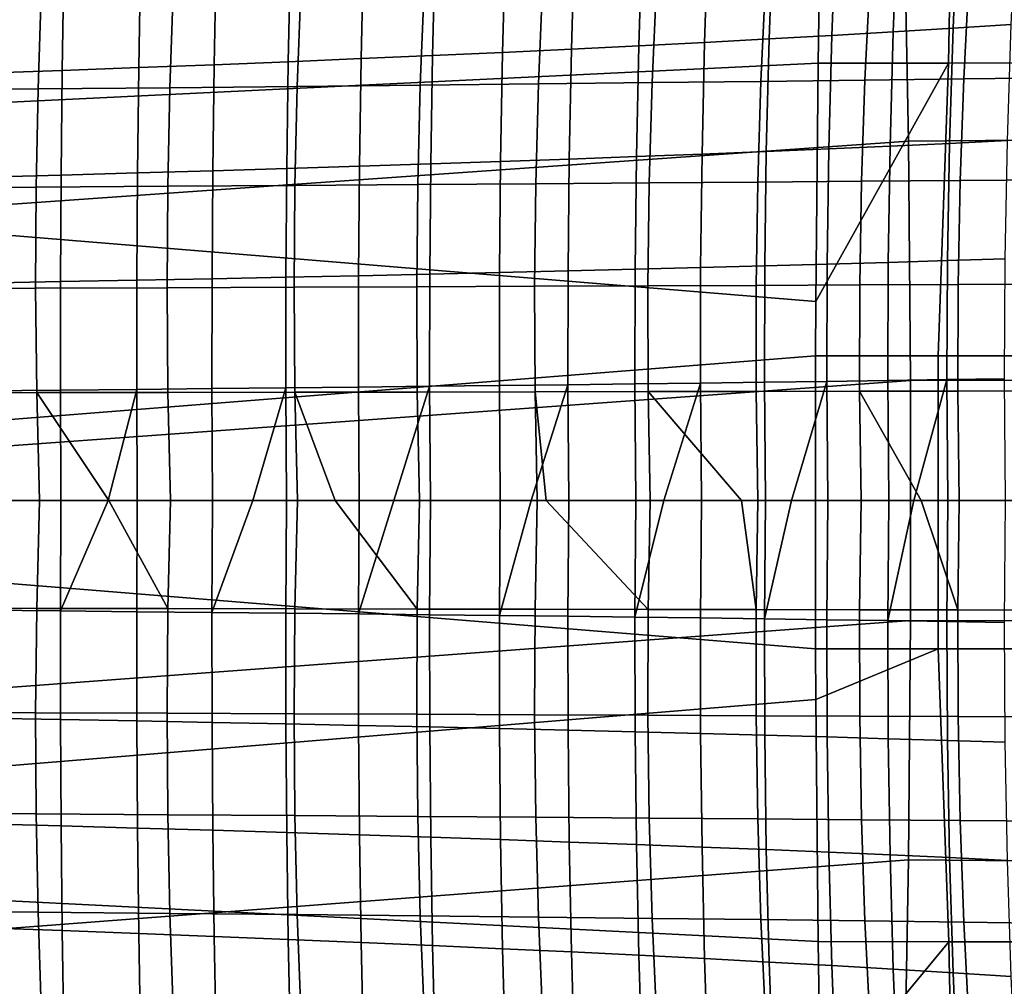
# Model space of a CAD drawing. Header units: metres. Extents: x -248 to 28, y -28 to 28.
# Tile 224 of 256: x -35.76 to -31.34, y -2.18 to 2.15. Entities that reach past the tile are written whole.
import ezdxf

# ---------------------------------------------------------------- set-up
doc = ezdxf.new("R2010")
doc.units = ezdxf.units.M
doc.layers.add('solid_10_061_053_XXX', color=7, linetype='CONTINUOUS')

msp = doc.modelspace()

# ---------------------------------------------------------------- linework, layer by layer
at = {"layer": 'solid_10_061_053_XXX'}
for points in [[(-31.593479, 1.959898, 159.222061), (-32.178505, 1.959455, 159.411606), (-32.167973, 2.674245, 159.4478), (-31.569359, 3.270196, 159.296906)], [(-31.021011, 1.960711, 158.99733), (-31.593479, 1.959898, 159.222061), (-31.569359, 3.270196, 159.296906), (-30.994272, 3.271418, 159.072662)], [(-40.379467, 1.563355, 161.781281), (-40.357227, 3.124776, 161.858139), (-32.167973, 2.674245, 159.4478), (-32.178505, 1.959455, 159.411606)], [(-24.377569, 2.78773, 165.337921), (-31.793613, 2.681425, 167.204163), (-31.773745, 1.610465, 167.283325), (-24.355747, 1.67449, 165.425003)], [(-31.793613, 2.681425, 167.204163), (-39.201374, 2.176223, 169.101974), (-39.18634, 1.089, 169.161758), (-31.773745, 1.610465, 167.283325)], [(-31.841156, 2.100072, 110.691917), (-31.820574, 2.603609, 110.648384), (-32.096889, 2.583461, 110.443924), (-32.116035, 2.084017, 110.486771)], [(-31.57338, 2.116444, 110.904984), (-31.551296, 2.624167, 110.860779), (-31.820574, 2.603609, 110.648384), (-31.841156, 2.100072, 110.691917)], [(-31.312864, 2.133137, 111.125763), (-31.289211, 2.645142, 111.080933), (-31.551296, 2.624167, 110.860779), (-31.57338, 2.116444, 110.904984)], [(-32.397869, 2.068274, 110.289764), (-32.380093, 2.563718, 110.247627), (-32.670021, 2.544373, 110.059685), (-32.686489, 2.052839, 110.101112)], [(-32.116035, 2.084017, 110.486771), (-32.096889, 2.583461, 110.443924), (-32.380093, 2.563718, 110.247627), (-32.397869, 2.068274, 110.289764)], [(-32.98175, 2.037706, 109.921013), (-32.96653, 2.52542, 109.880302), (-33.269459, 2.506854, 109.709694), (-33.283493, 2.022871, 109.749695)], [(-32.686489, 2.052839, 110.101112), (-32.670021, 2.544373, 110.059685), (-32.96653, 2.52542, 109.880302), (-32.98175, 2.037706, 109.921013)], [(-33.905804, 1.994075, 109.434242), (-33.893982, 2.470853, 109.395615), (-34.215286, 2.453407, 109.252586), (-34.226074, 1.980106, 109.290558)], [(-33.59156, 2.008329, 109.587364), (-33.578659, 2.488667, 109.548058), (-33.893982, 2.470853, 109.395615), (-33.905804, 1.994075, 109.434242)], [(-33.283493, 2.022871, 109.749695), (-33.269459, 2.506854, 109.709694), (-33.578659, 2.488667, 109.548058), (-33.59156, 2.008329, 109.587364)], [(-34.552227, 1.966415, 109.156555), (-34.542431, 2.436322, 109.119209), (-34.875278, 2.419592, 108.995712), (-34.884109, 1.952999, 109.032455)], [(-34.226074, 1.980106, 109.290558), (-34.215286, 2.453407, 109.252586), (-34.542431, 2.436322, 109.119209), (-34.552227, 1.966415, 109.156555)], [(-35.564487, 1.92697, 108.814919), (-35.557503, 2.387171, 108.779243), (-35.906593, 2.371468, 108.686737), (-35.912682, 1.914349, 108.721939)], [(-35.221581, 1.939852, 108.918503), (-35.21368, 2.40321, 108.882309), (-35.557503, 2.387171, 108.779243), (-35.564487, 1.92697, 108.814919)], [(-34.884109, 1.952999, 109.032455), (-34.875278, 2.419592, 108.995712), (-35.21368, 2.40321, 108.882309), (-35.221581, 1.939852, 108.918503)], [(-31.08028, 2.342049, 45.448689), (-31.104235, 1.894691, 45.361362), (-31.524796, 1.889195, 46.495296), (-31.502031, 2.334105, 46.583569)], [(-33.943825, 2.294625, 52.092754), (-33.961117, 1.861205, 52.001942), (-34.511909, 1.855538, 53.065731), (-34.495556, 2.28681, 53.15662)], [(-33.412594, 2.302473, 51.015297), (-33.430889, 1.866856, 50.924702), (-33.961117, 1.861205, 52.001942), (-33.943825, 2.294625, 52.092754)], [(-32.902332, 2.310351, 49.924946), (-32.921684, 1.872485, 49.834717), (-33.430889, 1.866856, 50.924702), (-33.412594, 2.302473, 51.015297)], [(-32.413506, 2.318252, 48.822411), (-32.43396, 1.878088, 48.732685), (-32.921684, 1.872485, 49.834717), (-32.902332, 2.310351, 49.924946)], [(-31.946583, 2.326172, 47.708382), (-31.968178, 1.88366, 47.619308), (-32.43396, 1.878088, 48.732685), (-32.413506, 2.318252, 48.822411)], [(-31.502031, 2.334105, 46.583569), (-31.524796, 1.889195, 46.495296), (-31.968178, 1.88366, 47.619308), (-31.946583, 2.326172, 47.708382)], [(-35.658451, 2.271319, 55.240967), (-35.673138, 1.844189, 55.150345), (-36.28236, 1.838534, 56.170033), (-36.268387, 2.263673, 56.260326)], [(-35.067299, 2.279037, 54.206219), (-35.082779, 1.849862, 54.115395), (-35.673138, 1.844189, 55.150345), (-35.658451, 2.271319, 55.240967)], [(-34.495556, 2.28681, 53.15662), (-34.511909, 1.855538, 53.065731), (-35.082779, 1.849862, 54.115395), (-35.067299, 2.279037, 54.206219)], [(-31.32996, 1.61261, 111.162544), (-31.312864, 2.133137, 111.125763), (-31.57338, 2.116444, 110.904984), (-31.589235, 1.600166, 110.94117)], [(-32.129612, 1.575969, 110.521698), (-32.116035, 2.084017, 110.486771), (-32.397869, 2.068274, 110.289764), (-32.4104, 1.56421, 110.324036)], [(-31.855839, 1.587953, 110.727486), (-31.841156, 2.100072, 110.691917), (-32.116035, 2.084017, 110.486771), (-32.129612, 1.575969, 110.521698)], [(-31.589235, 1.600166, 110.94117), (-31.57338, 2.116444, 110.904984), (-31.841156, 2.100072, 110.691917), (-31.855839, 1.587953, 110.727486)], [(-32.992382, 1.541354, 109.953941), (-32.98175, 2.037706, 109.921013), (-33.283493, 2.022871, 109.749695), (-33.293262, 1.53025, 109.78196)], [(-32.698044, 1.552673, 110.134705), (-32.686489, 2.052839, 110.101112), (-32.98175, 2.037706, 109.921013), (-32.992382, 1.541354, 109.953941)], [(-32.4104, 1.56421, 110.324036), (-32.397869, 2.068274, 110.289764), (-32.686489, 2.052839, 110.101112), (-32.698044, 1.552673, 110.134705)], [(-33.914005, 1.508674, 109.465218), (-33.905804, 1.994075, 109.434242), (-34.226074, 1.980106, 109.290558), (-34.233559, 1.498195, 109.32093)], [(-33.600521, 1.519358, 109.618973), (-33.59156, 2.008329, 109.587364), (-33.905804, 1.994075, 109.434242), (-33.914005, 1.508674, 109.465218)], [(-33.293262, 1.53025, 109.78196), (-33.283493, 2.022871, 109.749695), (-33.59156, 2.008329, 109.587364), (-33.600521, 1.519358, 109.618973)], [(-40.379467, 1.563355, 161.781281), (-32.178505, 1.959455, 159.411606), (-32.188175, 0.891898, 159.378387)], [(-34.89027, 1.477839, 109.061707), (-34.884109, 1.952999, 109.032455), (-35.221581, 1.939852, 108.918503), (-35.227116, 1.467955, 108.947243)], [(-34.559032, 1.487918, 109.186348), (-34.552227, 1.966415, 109.156555), (-34.884109, 1.952999, 109.032455), (-34.89027, 1.477839, 109.061707)], [(-34.233559, 1.498195, 109.32093), (-34.226074, 1.980106, 109.290558), (-34.552227, 1.966415, 109.156555), (-34.559032, 1.487918, 109.186348)], [(-31.640133, 0.647802, 159.197098), (-32.189369, 0.647664, 159.374283), (-32.188175, 0.891898, 159.378387), (-31.593479, 1.959898, 159.222061)], [(-32.188175, 0.891898, 159.378387), (-32.178505, 1.959455, 159.411606), (-31.593479, 1.959898, 159.222061)], [(-31.640133, 0.647802, 159.197098), (-31.593479, 1.959898, 159.222061), (-31.021011, 1.960711, 158.99733), (-31.102011, 0.648056, 158.988556)], [(-35.56942, 1.458263, 108.843185), (-35.564487, 1.92697, 108.814919), (-35.912682, 1.914349, 108.721939), (-35.917019, 1.448759, 108.749786)], [(-35.227116, 1.467955, 108.947243), (-35.221581, 1.939852, 108.918503), (-35.564487, 1.92697, 108.814919), (-35.56942, 1.458263, 108.843185)], [(-34.511909, 1.855538, 53.065731), (-34.52211, 1.412129, 52.987564), (-35.092175, 1.408308, 54.037273), (-35.082779, 1.849862, 54.115395)], [(-33.961117, 1.861205, 52.001942), (-33.972191, 1.41591, 51.923866), (-34.52211, 1.412129, 52.987564), (-34.511909, 1.855538, 53.065731)], [(-33.430889, 1.866856, 50.924702), (-33.442894, 1.419646, 50.846859), (-33.972191, 1.41591, 51.923866), (-33.961117, 1.861205, 52.001942)], [(-32.921684, 1.872485, 49.834717), (-32.934669, 1.423331, 49.757252), (-33.442894, 1.419646, 50.846859), (-33.430889, 1.866856, 50.924702)], [(-32.43396, 1.878088, 48.732685), (-32.447971, 1.426961, 48.655743), (-32.934669, 1.423331, 49.757252), (-32.921684, 1.872485, 49.834717)], [(-31.968178, 1.88366, 47.619308), (-31.983244, 1.430532, 47.543037), (-32.447971, 1.426961, 48.655743), (-32.43396, 1.878088, 48.732685)], [(-31.524796, 1.889195, 46.495296), (-31.540943, 1.434039, 46.419838), (-31.983244, 1.430532, 47.543037), (-31.968178, 1.88366, 47.619308)], [(-31.104235, 1.894691, 45.361362), (-31.121479, 1.437479, 45.286865), (-31.540943, 1.434039, 46.419838), (-31.524796, 1.889195, 46.495296)], [(-35.673138, 1.844189, 55.150345), (-35.681801, 1.404457, 55.072414), (-36.290371, 1.400588, 56.092426), (-36.28236, 1.838534, 56.170033)], [(-35.082779, 1.849862, 54.115395), (-35.092175, 1.408308, 54.037273), (-35.681801, 1.404457, 55.072414), (-35.673138, 1.844189, 55.150345)], [(-24.355747, 1.67449, 165.425003), (-31.773745, 1.610465, 167.283325), (-31.763758, 0.537145, 167.322922), (-24.344797, 0.55849, 165.468567)], [(-31.773745, 1.610465, 167.283325), (-39.18634, 1.089, 169.161758), (-39.181267, 0.000205, 169.181686), (-31.763758, 0.537145, 167.322922)], [(-31.598549, 1.075333, 110.969208), (-31.589235, 1.600166, 110.94117), (-31.855839, 1.587953, 110.727486), (-31.864319, 1.067242, 110.754944)], [(-31.340176, 1.083572, 111.191116), (-31.32996, 1.61261, 111.162544), (-31.589235, 1.600166, 110.94117), (-31.598549, 1.075333, 110.969208)], [(-40.386909, 0.000003, 161.755646), (-40.379467, 1.563355, 161.781281), (-32.188175, 0.891898, 159.378387), (-32.189369, 0.647664, 159.374283)], [(-32.704414, 1.043837, 110.160324), (-32.698044, 1.552673, 110.134705), (-32.992382, 1.541354, 109.953941), (-32.998169, 1.036318, 109.978935)], [(-32.417412, 1.051496, 110.350281), (-32.4104, 1.56421, 110.324036), (-32.698044, 1.552673, 110.134705), (-32.704414, 1.043837, 110.160324)], [(-32.137329, 1.059297, 110.548561), (-32.129612, 1.575969, 110.521698), (-32.4104, 1.56421, 110.324036), (-32.417412, 1.051496, 110.350281)], [(-31.864319, 1.067242, 110.754944), (-31.855839, 1.587953, 110.727486), (-32.129612, 1.575969, 110.521698), (-32.137329, 1.059297, 110.548561)], [(-33.918365, 1.014577, 109.488396), (-33.914005, 1.508674, 109.465218), (-34.233559, 1.498195, 109.32093), (-34.237537, 1.007595, 109.343544)], [(-33.605305, 1.02169, 109.642738), (-33.600521, 1.519358, 109.618973), (-33.914005, 1.508674, 109.465218), (-33.918365, 1.014577, 109.488396)], [(-33.298519, 1.028936, 109.806328), (-33.293262, 1.53025, 109.78196), (-33.600521, 1.519358, 109.618973), (-33.605305, 1.02169, 109.642738)], [(-32.998169, 1.036318, 109.978935), (-32.992382, 1.541354, 109.953941), (-33.293262, 1.53025, 109.78196), (-33.298519, 1.028936, 109.806328)], [(-35.57214, 0.980939, 108.863876), (-35.56942, 1.458263, 108.843185), (-35.917019, 1.448759, 108.749786), (-35.919456, 0.974583, 108.770103)], [(-35.230122, 0.987417, 108.968353), (-35.227116, 1.467955, 108.947243), (-35.56942, 1.458263, 108.843185), (-35.57214, 0.980939, 108.863876)], [(-34.893578, 0.994017, 109.083282), (-34.89027, 1.477839, 109.061707), (-35.227116, 1.467955, 108.947243), (-35.230122, 0.987417, 108.968353)], [(-34.56266, 1.000743, 109.208427), (-34.559032, 1.487918, 109.186348), (-34.89027, 1.477839, 109.061707), (-34.893578, 0.994017, 109.083282)], [(-34.237537, 1.007595, 109.343544), (-34.233559, 1.498195, 109.32093), (-34.559032, 1.487918, 109.186348), (-34.56266, 1.000743, 109.208427)], [(-34.52211, 1.412129, 52.987564), (-34.525738, 0.955675, 52.922874), (-35.095058, 0.953437, 53.972649), (-35.092175, 1.408308, 54.037273)], [(-33.972191, 1.41591, 51.923866), (-33.976631, 0.957863, 51.859261), (-34.525738, 0.955675, 52.922874), (-34.52211, 1.412129, 52.987564)], [(-33.442894, 1.419646, 50.846859), (-33.4482, 0.959998, 50.782478), (-33.976631, 0.957863, 51.859261), (-33.972191, 1.41591, 51.923866)], [(-32.934669, 1.423331, 49.757252), (-32.940895, 0.962075, 49.693237), (-33.4482, 0.959998, 50.782478), (-33.442894, 1.419646, 50.846859)], [(-32.447971, 1.426961, 48.655743), (-32.455147, 0.964091, 48.592243), (-32.940895, 0.962075, 49.693237), (-32.934669, 1.423331, 49.757252)], [(-31.983244, 1.430532, 47.543037), (-31.991405, 0.966043, 47.48019), (-32.455147, 0.964091, 48.592243), (-32.447971, 1.426961, 48.655743)], [(-31.540943, 1.434039, 46.419838), (-31.55011, 0.967927, 46.357792), (-31.991405, 0.966043, 47.48019), (-31.983244, 1.430532, 47.543037)], [(-31.121479, 1.437479, 45.286865), (-31.131666, 0.969741, 45.225761), (-31.55011, 0.967927, 46.357792), (-31.540943, 1.434039, 46.419838)], [(-35.681801, 1.404457, 55.072414), (-35.68401, 0.951157, 55.007988), (-36.291992, 0.948843, 56.028332), (-36.290371, 1.400588, 56.092426)], [(-35.092175, 1.408308, 54.037273), (-35.095058, 0.953437, 53.972649), (-35.68401, 0.951157, 55.007988), (-35.681801, 1.404457, 55.072414)], [(-32.138885, 0.533981, 110.567207), (-32.137329, 1.059297, 110.548561), (-32.417412, 1.051496, 110.350281), (-32.418617, 0.530103, 110.368347)], [(-31.866295, 0.537928, 110.774155), (-31.864319, 1.067242, 110.754944), (-32.137329, 1.059297, 110.548561), (-32.138885, 0.533981, 110.567207)], [(-31.601007, 0.541944, 110.988945), (-31.598549, 1.075333, 110.969208), (-31.864319, 1.067242, 110.754944), (-31.866295, 0.537928, 110.774155)], [(-31.343187, 0.546032, 111.211357), (-31.340176, 1.083572, 111.191116), (-31.598549, 1.075333, 110.969208), (-31.601007, 0.541944, 110.988945)], [(-33.605682, 0.515259, 109.658493), (-33.605305, 1.02169, 109.642738), (-33.918365, 1.014577, 109.488396), (-33.918663, 0.51171, 109.503609)], [(-33.299023, 0.518871, 109.822647), (-33.298519, 1.028936, 109.806328), (-33.605305, 1.02169, 109.642738), (-33.605682, 0.515259, 109.658493)], [(-32.998848, 0.522549, 109.995834), (-32.998169, 1.036318, 109.978935), (-33.298519, 1.028936, 109.806328), (-33.299023, 0.518871, 109.822647)], [(-32.705326, 0.526293, 110.177811), (-32.704414, 1.043837, 110.160324), (-32.998169, 1.036318, 109.978935), (-32.998848, 0.522549, 109.995834)], [(-32.418617, 0.530103, 110.368347), (-32.417412, 1.051496, 110.350281), (-32.704414, 1.043837, 110.160324), (-32.705326, 0.526293, 110.177811)], [(-35.572491, 0.494888, 108.876823), (-35.57214, 0.980939, 108.863876), (-35.919456, 0.974583, 108.770103), (-35.919857, 0.491702, 108.782715)], [(-35.230427, 0.498133, 108.981674), (-35.230122, 0.987417, 108.968353), (-35.57214, 0.980939, 108.863876), (-35.572491, 0.494888, 108.876823)], [(-34.893845, 0.501436, 109.097023), (-34.893578, 0.994017, 109.083282), (-35.230122, 0.987417, 108.968353), (-35.230427, 0.498133, 108.981674)], [(-34.562912, 0.504799, 109.222626), (-34.56266, 1.000743, 109.208427), (-34.893578, 0.994017, 109.083282), (-34.893845, 0.501436, 109.097023)], [(-34.237793, 0.508224, 109.358238), (-34.237537, 1.007595, 109.343544), (-34.56266, 1.000743, 109.208427), (-34.562912, 0.504799, 109.222626)], [(-33.918663, 0.51171, 109.503609), (-33.918365, 1.014577, 109.488396), (-34.237537, 1.007595, 109.343544), (-34.237793, 0.508224, 109.358238)], [(-35.68401, 0.951157, 55.007988), (-35.679344, 0.483326, 54.957878), (-36.286789, 0.482311, 55.978588), (-36.291992, 0.948843, 56.028332)], [(-35.095058, 0.953437, 53.972649), (-35.091011, 0.484313, 53.922306), (-35.679344, 0.483326, 54.957878), (-35.68401, 0.951157, 55.007988)], [(-34.525738, 0.955675, 52.922874), (-34.522381, 0.485267, 52.872437), (-35.091011, 0.484313, 53.922306), (-35.095058, 0.953437, 53.972649)], [(-33.976631, 0.957863, 51.859261), (-33.97403, 0.486185, 51.808865), (-34.522381, 0.485267, 52.872437), (-34.525738, 0.955675, 52.922874)], [(-33.4482, 0.959998, 50.782478), (-33.446411, 0.487064, 50.732273), (-33.97403, 0.486185, 51.808865), (-33.976631, 0.957863, 51.859261)], [(-32.940895, 0.962075, 49.693237), (-32.93996, 0.487902, 49.643364), (-33.446411, 0.487064, 50.732273), (-33.4482, 0.959998, 50.782478)], [(-32.455147, 0.964091, 48.592243), (-32.455109, 0.488697, 48.542835), (-32.93996, 0.487902, 49.643364), (-32.940895, 0.962075, 49.693237)], [(-31.991405, 0.966043, 47.48019), (-31.992287, 0.489447, 47.4314), (-32.455109, 0.488697, 48.542835), (-32.455147, 0.964091, 48.592243)], [(-31.55011, 0.967927, 46.357792), (-31.551933, 0.49015, 46.309753), (-31.992287, 0.489447, 47.4314), (-31.991405, 0.966043, 47.48019)], [(-31.131666, 0.969741, 45.225761), (-31.134439, 0.490805, 45.178616), (-31.551933, 0.49015, 46.309753), (-31.55011, 0.967927, 46.357792)], [(-40.386909, 0.000003, 161.755646), (-32.189369, 0.647664, 159.374283), (-32.189301, -0.664706, 159.374527)], [(-31.639824, -0.664847, 159.19725), (-32.189301, -0.664706, 159.374527), (-32.189369, 0.647664, 159.374283), (-31.640133, 0.647802, 159.197098)], [(-31.101475, -0.665108, 158.988617), (-31.639824, -0.664847, 159.19725), (-31.640133, 0.647802, 159.197098), (-31.102011, 0.648056, 158.988556)], [(-31.763758, 0.537145, 167.322922), (-39.181267, 0.000205, 169.181686), (-39.186161, -1.088591, 169.161728), (-31.763672, -0.536971, 167.322906)], [(-32.414036, 0, 110.377892), (-32.418617, 0.530103, 110.368347), (-32.705326, 0.526293, 110.177811), (-32.700924, 0, 110.186745)], [(-32.297104, 0, 110.459618), (-32.138885, 0.533981, 110.567207), (-32.418617, 0.530103, 110.368347), (-32.414036, 0, 110.377892)], [(-32.134319, 0, 110.577255), (-32.138885, 0.533981, 110.567207), (-32.297104, 0, 110.459618)], [(-31.861702, 0, 110.784775), (-31.866295, 0.537928, 110.774155), (-32.138885, 0.533981, 110.567207), (-32.134319, 0, 110.577255)], [(-31.749842, 0, 110.873917), (-31.601007, 0.541944, 110.988945), (-31.866295, 0.537928, 110.774155), (-31.861702, 0, 110.784775)], [(-24.34474, -0.55844, 165.468567), (-24.344797, 0.55849, 165.468567), (-31.763758, 0.537145, 167.322922), (-31.763672, -0.536971, 167.322906)], [(-31.596539, 0, 111.000053), (-31.601007, 0.541944, 110.988945), (-31.749842, 0, 110.873917)], [(-31.338863, 0, 111.222954), (-31.343187, 0.546032, 111.211357), (-31.601007, 0.541944, 110.988945), (-31.596539, 0, 111.000053)], [(-35.571079, 0, 108.88163), (-35.572491, 0.494888, 108.876823), (-35.919857, 0.491702, 108.782715), (-35.918541, 0, 108.787338)], [(-35.359028, 0, 108.94529), (-35.230427, 0.498133, 108.981674), (-35.572491, 0.494888, 108.876823), (-35.571079, 0, 108.88163)], [(-35.22839, 0, 108.986862), (-35.230427, 0.498133, 108.981674), (-35.359028, 0, 108.94529)], [(-34.891548, 0, 109.102524), (-34.893845, 0.501436, 109.097023), (-35.230427, 0.498133, 108.981674), (-35.22839, 0, 108.986862)], [(-34.711178, 0, 109.169586), (-34.562912, 0.504799, 109.222626), (-34.893845, 0.501436, 109.097023), (-34.891548, 0, 109.102524)], [(-34.560131, 0, 109.228561), (-34.562912, 0.504799, 109.222626), (-34.711178, 0, 109.169586)], [(-34.234676, 0, 109.364594), (-34.237793, 0.508224, 109.358238), (-34.562912, 0.504799, 109.222626), (-34.560131, 0, 109.228561)], [(-33.97403, 0.486185, 51.808865), (-33.963585, 0, 51.772652), (-34.342129, 0, 52.513489), (-34.522381, 0.485267, 52.872437)], [(-34.078682, 0, 109.43425), (-33.918663, 0.51171, 109.503609), (-34.237793, 0.508224, 109.358238), (-34.234676, 0, 109.364594)], [(-33.915188, 0, 109.510437), (-33.918663, 0.51171, 109.503609), (-34.078682, 0, 109.43425)], [(-33.446411, 0.487064, 50.732273), (-33.437057, 0, 50.696838), (-33.963585, 0, 51.772652), (-33.97403, 0.486185, 51.808865)], [(-33.601868, 0, 109.66584), (-33.605682, 0.515259, 109.658493), (-33.918663, 0.51171, 109.503609), (-33.915188, 0, 109.510437)], [(-33.463902, 0, 109.738304), (-33.299023, 0.518871, 109.822647), (-33.605682, 0.515259, 109.658493), (-33.601868, 0, 109.66584)], [(-33.294991, 0, 109.83049), (-33.299023, 0.518871, 109.822647), (-33.463902, 0, 109.738304)], [(-32.93996, 0.487902, 49.643364), (-32.931202, 0, 49.607716), (-33.397129, 0, 50.612934), (-33.446411, 0.487064, 50.732273)], [(-33.397129, 0, 50.612934), (-33.437057, 0, 50.696838), (-33.446411, 0.487064, 50.732273)], [(-32.994537, 0, 110.004257), (-32.998848, 0.522549, 109.995834), (-33.299023, 0.518871, 109.822647), (-33.294991, 0, 109.83049)], [(-32.869255, 0, 110.080551), (-32.705326, 0.526293, 110.177811), (-32.998848, 0.522549, 109.995834), (-32.994537, 0, 110.004257)], [(-32.455109, 0.488697, 48.542835), (-32.447395, 0, 48.50803), (-32.521286, 0, 48.679977), (-32.93996, 0.487902, 49.643364)], [(-32.521286, 0, 48.679977), (-32.931202, 0, 49.607716), (-32.93996, 0.487902, 49.643364)], [(-32.700924, 0, 110.186745), (-32.705326, 0.526293, 110.177811), (-32.869255, 0, 110.080551)], [(-31.992287, 0.489447, 47.4314), (-31.98538, 0, 47.396954), (-32.447395, 0, 48.50803), (-32.455109, 0.488697, 48.542835)], [(-31.551933, 0.49015, 46.309753), (-31.545982, 0, 46.276146), (-31.715694, 0, 46.717102), (-31.992287, 0.489447, 47.4314)], [(-31.715694, 0, 46.717102), (-31.98538, 0, 47.396954), (-31.992287, 0.489447, 47.4314)], [(-31.134439, 0.490805, 45.178616), (-31.129419, 0, 45.145908), (-31.545982, 0, 46.276146), (-31.551933, 0.49015, 46.309753)], [(-35.679344, 0.483326, 54.957878), (-35.666832, 0, 54.921967), (-36.273964, 0, 55.943424), (-36.286789, 0.482311, 55.978588)], [(-35.091011, 0.484313, 53.922306), (-35.079166, 0, 53.886238), (-35.355328, 0, 54.379032), (-35.679344, 0.483326, 54.957878)], [(-35.355328, 0, 54.379032), (-35.666832, 0, 54.921967), (-35.679344, 0.483326, 54.957878)], [(-34.522381, 0.485267, 52.872437), (-34.511345, 0, 52.836491), (-35.079166, 0, 53.886238), (-35.091011, 0.484313, 53.922306)], [(-34.342129, 0, 52.513489), (-34.511345, 0, 52.836491), (-34.522381, 0.485267, 52.872437)], [(-40.379467, -1.563349, 161.781281), (-40.386909, 0.000003, 161.755646), (-32.189301, -0.664706, 159.374527), (-32.188175, -0.891898, 159.378387)], [(-36.286789, -0.482311, 55.978588), (-36.273964, 0, 55.943424), (-35.666832, 0, 54.921967), (-35.679344, -0.483326, 54.957878)], [(-35.572491, -0.494889, 108.876823), (-35.571079, 0, 108.88163), (-35.918541, 0, 108.787338), (-35.919857, -0.491702, 108.782715)], [(-35.679344, -0.483326, 54.957878), (-35.666832, 0, 54.921967), (-35.355328, 0, 54.379032), (-35.091011, -0.484313, 53.922306)], [(-35.572491, -0.494889, 108.876823), (-35.359028, 0, 108.94529), (-35.571079, 0, 108.88163)], [(-35.230427, -0.498133, 108.981674), (-35.22839, 0, 108.986862), (-35.359028, 0, 108.94529), (-35.572491, -0.494889, 108.876823)], [(-35.091011, -0.484313, 53.922306), (-35.355328, 0, 54.379032), (-35.079166, 0, 53.886238)], [(-34.893845, -0.501436, 109.097023), (-34.891548, 0, 109.102524), (-35.22839, 0, 108.986862), (-35.230427, -0.498133, 108.981674)], [(-35.091011, -0.484313, 53.922306), (-35.079166, 0, 53.886238), (-34.511345, 0, 52.836491), (-34.522381, -0.485268, 52.872437)], [(-34.893845, -0.501436, 109.097023), (-34.711178, 0, 109.169586), (-34.891548, 0, 109.102524)], [(-34.562912, -0.504799, 109.222626), (-34.560131, 0, 109.228561), (-34.711178, 0, 109.169586), (-34.893845, -0.501436, 109.097023)], [(-34.237793, -0.508224, 109.358238), (-34.234676, 0, 109.364594), (-34.560131, 0, 109.228561), (-34.562912, -0.504799, 109.222626)], [(-34.522381, -0.485268, 52.872437), (-34.511345, 0, 52.836491), (-34.342129, 0, 52.513489), (-33.97403, -0.486186, 51.808865)], [(-33.97403, -0.486186, 51.808865), (-34.342129, 0, 52.513489), (-33.963585, 0, 51.772652)], [(-34.237793, -0.508224, 109.358238), (-34.078682, 0, 109.43425), (-34.234676, 0, 109.364594)], [(-33.918663, -0.51171, 109.503609), (-33.915188, 0, 109.510437), (-34.078682, 0, 109.43425), (-34.237793, -0.508224, 109.358238)], [(-33.97403, -0.486186, 51.808865), (-33.963585, 0, 51.772652), (-33.437057, 0, 50.696838), (-33.446411, -0.487065, 50.732273)], [(-33.605682, -0.515259, 109.658493), (-33.601868, 0, 109.66584), (-33.915188, 0, 109.510437), (-33.918663, -0.51171, 109.503609)], [(-33.605682, -0.515259, 109.658493), (-33.463902, 0, 109.738304), (-33.601868, 0, 109.66584)], [(-33.299023, -0.518871, 109.822647), (-33.294991, 0, 109.83049), (-33.463902, 0, 109.738304), (-33.605682, -0.515259, 109.658493)], [(-33.446411, -0.487065, 50.732273), (-33.437057, 0, 50.696838), (-33.397129, 0, 50.612934), (-32.93996, -0.487903, 49.643364)], [(-32.93996, -0.487903, 49.643364), (-33.397129, 0, 50.612934), (-32.931202, 0, 49.607716)], [(-32.998848, -0.522549, 109.995834), (-32.994537, 0, 110.004257), (-33.294991, 0, 109.83049), (-33.299023, -0.518871, 109.822647)], [(-32.998848, -0.522549, 109.995834), (-32.869255, 0, 110.080551), (-32.994537, 0, 110.004257)], [(-32.705326, -0.526293, 110.177811), (-32.700924, 0, 110.186745), (-32.869255, 0, 110.080551), (-32.998848, -0.522549, 109.995834)], [(-32.93996, -0.487903, 49.643364), (-32.931202, 0, 49.607716), (-32.521286, 0, 48.679977), (-32.455109, -0.488698, 48.542835)], [(-32.418617, -0.530103, 110.368347), (-32.414036, 0, 110.377892), (-32.700924, 0, 110.186745), (-32.705326, -0.526293, 110.177811)], [(-32.455109, -0.488698, 48.542835), (-32.521286, 0, 48.679977), (-32.447395, 0, 48.50803)], [(-32.455109, -0.488698, 48.542835), (-32.447395, 0, 48.50803), (-31.98538, 0, 47.396954), (-31.992287, -0.489448, 47.4314)], [(-32.418617, -0.530103, 110.368347), (-32.297104, 0, 110.459618), (-32.414036, 0, 110.377892)], [(-32.138885, -0.533981, 110.567207), (-32.134319, 0, 110.577255), (-32.297104, 0, 110.459618), (-32.418617, -0.530103, 110.368347)], [(-31.866295, -0.537928, 110.774155), (-31.861702, 0, 110.784775), (-32.134319, 0, 110.577255), (-32.138885, -0.533981, 110.567207)], [(-31.992287, -0.489448, 47.4314), (-31.98538, 0, 47.396954), (-31.715694, 0, 46.717102), (-31.551933, -0.490151, 46.309753)], [(-31.866295, -0.537928, 110.774155), (-31.749842, 0, 110.873917), (-31.861702, 0, 110.784775)], [(-31.601007, -0.541945, 110.988945), (-31.596539, 0, 111.000053), (-31.749842, 0, 110.873917), (-31.866295, -0.537928, 110.774155)], [(-31.551933, -0.490151, 46.309753), (-31.715694, 0, 46.717102), (-31.545982, 0, 46.276146)], [(-31.343187, -0.546032, 111.211357), (-31.338863, 0, 111.222954), (-31.596539, 0, 111.000053), (-31.601007, -0.541945, 110.988945)], [(-31.551933, -0.490151, 46.309753), (-31.545982, 0, 46.276146), (-31.129419, 0, 45.145908), (-31.134439, -0.490805, 45.178616)], [(-35.679344, -0.483326, 54.957878), (-35.68401, -0.951157, 55.007988), (-36.291992, -0.948843, 56.028332), (-36.286789, -0.482311, 55.978588)], [(-35.091011, -0.484313, 53.922306), (-35.095058, -0.953437, 53.972649), (-35.68401, -0.951157, 55.007988), (-35.679344, -0.483326, 54.957878)], [(-34.522381, -0.485268, 52.872437), (-34.525738, -0.955675, 52.922874), (-35.095058, -0.953437, 53.972649), (-35.091011, -0.484313, 53.922306)], [(-33.97403, -0.486186, 51.808865), (-33.976631, -0.957863, 51.859261), (-34.525738, -0.955675, 52.922874), (-34.522381, -0.485268, 52.872437)], [(-35.57214, -0.98094, 108.863876), (-35.572491, -0.494889, 108.876823), (-35.919857, -0.491702, 108.782715), (-35.919456, -0.974583, 108.770103)], [(-35.230122, -0.987417, 108.968353), (-35.230427, -0.498133, 108.981674), (-35.572491, -0.494889, 108.876823), (-35.57214, -0.98094, 108.863876)], [(-34.893578, -0.994017, 109.083282), (-34.893845, -0.501436, 109.097023), (-35.230427, -0.498133, 108.981674), (-35.230122, -0.987417, 108.968353)], [(-34.56266, -1.000743, 109.208427), (-34.562912, -0.504799, 109.222626), (-34.893845, -0.501436, 109.097023), (-34.893578, -0.994017, 109.083282)], [(-34.237537, -1.007595, 109.343544), (-34.237793, -0.508224, 109.358238), (-34.562912, -0.504799, 109.222626), (-34.56266, -1.000743, 109.208427)], [(-33.918365, -1.014577, 109.488396), (-33.918663, -0.51171, 109.503609), (-34.237793, -0.508224, 109.358238), (-34.237537, -1.007595, 109.343544)], [(-33.446411, -0.487065, 50.732273), (-33.4482, -0.959998, 50.782478), (-33.976631, -0.957863, 51.859261), (-33.97403, -0.486186, 51.808865)], [(-33.605305, -1.02169, 109.642738), (-33.605682, -0.515259, 109.658493), (-33.918663, -0.51171, 109.503609), (-33.918365, -1.014577, 109.488396)], [(-33.298519, -1.028936, 109.806328), (-33.299023, -0.518871, 109.822647), (-33.605682, -0.515259, 109.658493), (-33.605305, -1.02169, 109.642738)], [(-32.93996, -0.487903, 49.643364), (-32.940895, -0.962075, 49.693237), (-33.4482, -0.959998, 50.782478), (-33.446411, -0.487065, 50.732273)], [(-32.998169, -1.036318, 109.978935), (-32.998848, -0.522549, 109.995834), (-33.299023, -0.518871, 109.822647), (-33.298519, -1.028936, 109.806328)], [(-32.704414, -1.043837, 110.160324), (-32.705326, -0.526293, 110.177811), (-32.998848, -0.522549, 109.995834), (-32.998169, -1.036318, 109.978935)], [(-32.455109, -0.488698, 48.542835), (-32.455147, -0.964091, 48.592243), (-32.940895, -0.962075, 49.693237), (-32.93996, -0.487903, 49.643364)], [(-32.417412, -1.051497, 110.350281), (-32.418617, -0.530103, 110.368347), (-32.705326, -0.526293, 110.177811), (-32.704414, -1.043837, 110.160324)], [(-31.992287, -0.489448, 47.4314), (-31.991405, -0.966043, 47.48019), (-32.455147, -0.964091, 48.592243), (-32.455109, -0.488698, 48.542835)], [(-31.551933, -0.490151, 46.309753), (-31.55011, -0.967927, 46.357792), (-31.991405, -0.966043, 47.48019), (-31.992287, -0.489448, 47.4314)], [(-31.134439, -0.490805, 45.178616), (-31.131666, -0.969741, 45.225761), (-31.55011, -0.967927, 46.357792), (-31.551933, -0.490151, 46.309753)], [(-31.763672, -0.536971, 167.322906), (-39.186161, -1.088591, 169.161728), (-39.201012, -2.175815, 169.101913), (-31.773489, -1.610292, 167.283264)], [(-32.137329, -1.059297, 110.548561), (-32.138885, -0.533981, 110.567207), (-32.418617, -0.530103, 110.368347), (-32.417412, -1.051497, 110.350281)], [(-31.864319, -1.067242, 110.754944), (-31.866295, -0.537928, 110.774155), (-32.138885, -0.533981, 110.567207), (-32.137329, -1.059297, 110.548561)], [(-31.598549, -1.075333, 110.969208), (-31.601007, -0.541945, 110.988945), (-31.866295, -0.537928, 110.774155), (-31.864319, -1.067242, 110.754944)], [(-24.355576, -1.67444, 165.424957), (-24.34474, -0.55844, 165.468567), (-31.763672, -0.536971, 167.322906), (-31.773489, -1.610292, 167.283264)], [(-31.340176, -1.083572, 111.191116), (-31.343187, -0.546032, 111.211357), (-31.601007, -0.541945, 110.988945), (-31.598549, -1.075333, 110.969208)], [(-32.188175, -0.891898, 159.378387), (-32.189301, -0.664706, 159.374527), (-31.639824, -0.664847, 159.19725)], [(-31.59248, -1.976929, 159.222519), (-32.178291, -1.976482, 159.412338), (-32.188175, -0.891898, 159.378387), (-31.639824, -0.664847, 159.19725)], [(-31.019258, -1.97775, 158.997437), (-31.59248, -1.976929, 159.222519), (-31.639824, -0.664847, 159.19725), (-31.101475, -0.665108, 158.988617)], [(-40.379467, -1.563349, 161.781281), (-32.188175, -0.891898, 159.378387), (-32.178291, -1.976482, 159.412338)], [(-35.68401, -0.951157, 55.007988), (-35.681801, -1.404457, 55.072414), (-36.290371, -1.400588, 56.092426), (-36.291992, -0.948843, 56.028332)], [(-35.095058, -0.953437, 53.972649), (-35.092175, -1.408308, 54.037273), (-35.681801, -1.404457, 55.072414), (-35.68401, -0.951157, 55.007988)], [(-34.525738, -0.955675, 52.922874), (-34.52211, -1.412129, 52.987564), (-35.092175, -1.408308, 54.037273), (-35.095058, -0.953437, 53.972649)], [(-33.976631, -0.957863, 51.859261), (-33.972191, -1.415911, 51.923866), (-34.52211, -1.412129, 52.987564), (-34.525738, -0.955675, 52.922874)], [(-33.4482, -0.959998, 50.782478), (-33.442894, -1.419646, 50.846859), (-33.972191, -1.415911, 51.923866), (-33.976631, -0.957863, 51.859261)], [(-32.940895, -0.962075, 49.693237), (-32.934669, -1.423331, 49.757252), (-33.442894, -1.419646, 50.846859), (-33.4482, -0.959998, 50.782478)], [(-32.455147, -0.964091, 48.592243), (-32.447971, -1.426962, 48.655743), (-32.934669, -1.423331, 49.757252), (-32.940895, -0.962075, 49.693237)], [(-31.991405, -0.966043, 47.48019), (-31.983244, -1.430532, 47.543037), (-32.447971, -1.426962, 48.655743), (-32.455147, -0.964091, 48.592243)], [(-31.55011, -0.967927, 46.357792), (-31.540943, -1.434039, 46.419838), (-31.983244, -1.430532, 47.543037), (-31.991405, -0.966043, 47.48019)], [(-31.131666, -0.969741, 45.225761), (-31.121479, -1.437479, 45.286865), (-31.540943, -1.434039, 46.419838), (-31.55011, -0.967927, 46.357792)], [(-35.56942, -1.458263, 108.843185), (-35.57214, -0.98094, 108.863876), (-35.919456, -0.974583, 108.770103), (-35.917019, -1.44876, 108.749786)], [(-35.227116, -1.467956, 108.947243), (-35.230122, -0.987417, 108.968353), (-35.57214, -0.98094, 108.863876), (-35.56942, -1.458263, 108.843185)], [(-34.89027, -1.477839, 109.061707), (-34.893578, -0.994017, 109.083282), (-35.230122, -0.987417, 108.968353), (-35.227116, -1.467956, 108.947243)], [(-34.559032, -1.487918, 109.186348), (-34.56266, -1.000743, 109.208427), (-34.893578, -0.994017, 109.083282), (-34.89027, -1.477839, 109.061707)], [(-34.233559, -1.498196, 109.32093), (-34.237537, -1.007595, 109.343544), (-34.56266, -1.000743, 109.208427), (-34.559032, -1.487918, 109.186348)], [(-33.914005, -1.508674, 109.465218), (-33.918365, -1.014577, 109.488396), (-34.237537, -1.007595, 109.343544), (-34.233559, -1.498196, 109.32093)], [(-33.600521, -1.519358, 109.618973), (-33.605305, -1.02169, 109.642738), (-33.918365, -1.014577, 109.488396), (-33.914005, -1.508674, 109.465218)], [(-33.293262, -1.53025, 109.78196), (-33.298519, -1.028936, 109.806328), (-33.605305, -1.02169, 109.642738), (-33.600521, -1.519358, 109.618973)], [(-32.992382, -1.541354, 109.953941), (-32.998169, -1.036318, 109.978935), (-33.298519, -1.028936, 109.806328), (-33.293262, -1.53025, 109.78196)], [(-32.698044, -1.552673, 110.134705), (-32.704414, -1.043837, 110.160324), (-32.998169, -1.036318, 109.978935), (-32.992382, -1.541354, 109.953941)], [(-32.4104, -1.56421, 110.324036), (-32.417412, -1.051497, 110.350281), (-32.704414, -1.043837, 110.160324), (-32.698044, -1.552673, 110.134705)], [(-32.129612, -1.575969, 110.521698), (-32.137329, -1.059297, 110.548561), (-32.417412, -1.051497, 110.350281), (-32.4104, -1.56421, 110.324036)], [(-31.855839, -1.587953, 110.727486), (-31.864319, -1.067242, 110.754944), (-32.137329, -1.059297, 110.548561), (-32.129612, -1.575969, 110.521698)], [(-31.589235, -1.600166, 110.94117), (-31.598549, -1.075333, 110.969208), (-31.864319, -1.067242, 110.754944), (-31.855839, -1.587953, 110.727486)], [(-31.32996, -1.61261, 111.162544), (-31.340176, -1.083572, 111.191116), (-31.598549, -1.075333, 110.969208), (-31.589235, -1.600166, 110.94117)], [(-35.681801, -1.404457, 55.072414), (-35.673138, -1.84419, 55.150345), (-36.28236, -1.838535, 56.170033), (-36.290371, -1.400588, 56.092426)], [(-35.092175, -1.408308, 54.037273), (-35.082779, -1.849862, 54.115395), (-35.673138, -1.84419, 55.150345), (-35.681801, -1.404457, 55.072414)], [(-34.52211, -1.412129, 52.987564), (-34.511909, -1.855539, 53.065731), (-35.082779, -1.849862, 54.115395), (-35.092175, -1.408308, 54.037273)], [(-35.564487, -1.92697, 108.814919), (-35.56942, -1.458263, 108.843185), (-35.917019, -1.44876, 108.749786), (-35.912682, -1.914349, 108.721939)], [(-33.972191, -1.415911, 51.923866), (-33.961117, -1.861205, 52.001942), (-34.511909, -1.855539, 53.065731), (-34.52211, -1.412129, 52.987564)], [(-33.442894, -1.419646, 50.846859), (-33.430889, -1.866856, 50.924702), (-33.961117, -1.861205, 52.001942), (-33.972191, -1.415911, 51.923866)], [(-32.934669, -1.423331, 49.757252), (-32.921684, -1.872485, 49.834717), (-33.430889, -1.866856, 50.924702), (-33.442894, -1.419646, 50.846859)], [(-32.447971, -1.426962, 48.655743), (-32.43396, -1.878088, 48.732685), (-32.921684, -1.872485, 49.834717), (-32.934669, -1.423331, 49.757252)], [(-31.983244, -1.430532, 47.543037), (-31.968178, -1.88366, 47.619308), (-32.43396, -1.878088, 48.732685), (-32.447971, -1.426962, 48.655743)], [(-31.540943, -1.434039, 46.419838), (-31.524796, -1.889195, 46.495296), (-31.968178, -1.88366, 47.619308), (-31.983244, -1.430532, 47.543037)], [(-31.121479, -1.437479, 45.286865), (-31.104235, -1.894691, 45.361362), (-31.524796, -1.889195, 46.495296), (-31.540943, -1.434039, 46.419838)], [(-35.221581, -1.939852, 108.918503), (-35.227116, -1.467956, 108.947243), (-35.56942, -1.458263, 108.843185), (-35.564487, -1.92697, 108.814919)], [(-34.884109, -1.952999, 109.032455), (-34.89027, -1.477839, 109.061707), (-35.227116, -1.467956, 108.947243), (-35.221581, -1.939852, 108.918503)], [(-34.552227, -1.966415, 109.156555), (-34.559032, -1.487918, 109.186348), (-34.89027, -1.477839, 109.061707), (-34.884109, -1.952999, 109.032455)], [(-34.226074, -1.980106, 109.290558), (-34.233559, -1.498196, 109.32093), (-34.559032, -1.487918, 109.186348), (-34.552227, -1.966415, 109.156555)], [(-33.905804, -1.994076, 109.434242), (-33.914005, -1.508674, 109.465218), (-34.233559, -1.498196, 109.32093), (-34.226074, -1.980106, 109.290558)], [(-33.59156, -2.008329, 109.587364), (-33.600521, -1.519358, 109.618973), (-33.914005, -1.508674, 109.465218), (-33.905804, -1.994076, 109.434242)], [(-33.283493, -2.022871, 109.749695), (-33.293262, -1.53025, 109.78196), (-33.600521, -1.519358, 109.618973), (-33.59156, -2.008329, 109.587364)], [(-32.98175, -2.037706, 109.921013), (-32.992382, -1.541354, 109.953941), (-33.293262, -1.53025, 109.78196), (-33.283493, -2.022871, 109.749695)], [(-32.686489, -2.052839, 110.101112), (-32.698044, -1.552673, 110.134705), (-32.992382, -1.541354, 109.953941), (-32.98175, -2.037706, 109.921013)], [(-40.357227, -3.12477, 161.858139), (-40.379467, -1.563349, 161.781281), (-32.178291, -1.976482, 159.412338), (-32.167973, -2.674245, 159.4478)], [(-32.397869, -2.068274, 110.289764), (-32.4104, -1.56421, 110.324036), (-32.698044, -1.552673, 110.134705), (-32.686489, -2.052839, 110.101112)], [(-32.116035, -2.084017, 110.486771), (-32.129612, -1.575969, 110.521698), (-32.4104, -1.56421, 110.324036), (-32.397869, -2.068274, 110.289764)], [(-31.841156, -2.100072, 110.691917), (-31.855839, -1.587953, 110.727486), (-32.129612, -1.575969, 110.521698), (-32.116035, -2.084017, 110.486771)], [(-31.57338, -2.116444, 110.904984), (-31.589235, -1.600166, 110.94117), (-31.855839, -1.587953, 110.727486), (-31.841156, -2.100072, 110.691917)], [(-31.773489, -1.610292, 167.283264), (-39.201012, -2.175815, 169.101913), (-39.225773, -3.259941, 169.002411), (-31.793186, -2.681252, 167.204071)], [(-24.377281, -2.78768, 165.337845), (-24.355576, -1.67444, 165.424957), (-31.773489, -1.610292, 167.283264), (-31.793186, -2.681252, 167.204071)], [(-31.312864, -2.133137, 111.125763), (-31.32996, -1.61261, 111.162544), (-31.589235, -1.600166, 110.94117), (-31.57338, -2.116444, 110.904984)], [(-35.673138, -1.84419, 55.150345), (-35.658451, -2.271319, 55.240967), (-36.268387, -2.263673, 56.260326), (-36.28236, -1.838535, 56.170033)], [(-35.082779, -1.849862, 54.115395), (-35.067299, -2.279037, 54.206219), (-35.658451, -2.271319, 55.240967), (-35.673138, -1.84419, 55.150345)], [(-34.511909, -1.855539, 53.065731), (-34.495556, -2.28681, 53.15662), (-35.067299, -2.279037, 54.206219), (-35.082779, -1.849862, 54.115395)], [(-33.961117, -1.861205, 52.001942), (-33.943825, -2.294625, 52.092754), (-34.495556, -2.28681, 53.15662), (-34.511909, -1.855539, 53.065731)], [(-33.430889, -1.866856, 50.924702), (-33.412594, -2.302474, 51.015297), (-33.943825, -2.294625, 52.092754), (-33.961117, -1.861205, 52.001942)], [(-32.921684, -1.872485, 49.834717), (-32.902332, -2.310351, 49.924946), (-33.412594, -2.302474, 51.015297), (-33.430889, -1.866856, 50.924702)], [(-32.43396, -1.878088, 48.732685), (-32.413506, -2.318252, 48.822411), (-32.902332, -2.310351, 49.924946), (-32.921684, -1.872485, 49.834717)], [(-31.968178, -1.88366, 47.619308), (-31.946583, -2.326172, 47.708382), (-32.413506, -2.318252, 48.822411), (-32.43396, -1.878088, 48.732685)], [(-31.524796, -1.889195, 46.495296), (-31.502031, -2.334105, 46.583569), (-31.946583, -2.326172, 47.708382), (-31.968178, -1.88366, 47.619308)], [(-31.104235, -1.894691, 45.361362), (-31.08028, -2.34205, 45.448689), (-31.502031, -2.334105, 46.583569), (-31.524796, -1.889195, 46.495296)], [(-35.557503, -2.387171, 108.779243), (-35.564487, -1.92697, 108.814919), (-35.912682, -1.914349, 108.721939), (-35.906593, -2.371468, 108.686737)], [(-35.21368, -2.40321, 108.882309), (-35.221581, -1.939852, 108.918503), (-35.564487, -1.92697, 108.814919), (-35.557503, -2.387171, 108.779243)], [(-34.875278, -2.419592, 108.995712), (-34.884109, -1.952999, 109.032455), (-35.221581, -1.939852, 108.918503), (-35.21368, -2.40321, 108.882309)], [(-34.542431, -2.436322, 109.119209), (-34.552227, -1.966415, 109.156555), (-34.884109, -1.952999, 109.032455), (-34.875278, -2.419592, 108.995712)], [(-34.215286, -2.453407, 109.252586), (-34.226074, -1.980106, 109.290558), (-34.552227, -1.966415, 109.156555), (-34.542431, -2.436322, 109.119209)], [(-33.893982, -2.470853, 109.395615), (-33.905804, -1.994076, 109.434242), (-34.226074, -1.980106, 109.290558), (-34.215286, -2.453407, 109.252586)], [(-32.167973, -2.674245, 159.4478), (-32.178291, -1.976482, 159.412338), (-31.59248, -1.976929, 159.222519)], [(-31.567575, -3.287197, 159.297638), (-32.156353, -3.2865, 159.487717), (-32.167973, -2.674245, 159.4478), (-31.59248, -1.976929, 159.222519)], [(-31.567575, -3.287197, 159.297638), (-31.59248, -1.976929, 159.222519), (-31.019258, -1.97775, 158.997437), (-30.991119, -3.288428, 159.072739)], [(-33.578659, -2.488667, 109.548058), (-33.59156, -2.008329, 109.587364), (-33.905804, -1.994076, 109.434242), (-33.893982, -2.470853, 109.395615)], [(-33.269459, -2.506854, 109.709694), (-33.283493, -2.022871, 109.749695), (-33.59156, -2.008329, 109.587364), (-33.578659, -2.488667, 109.548058)], [(-32.96653, -2.525421, 109.880302), (-32.98175, -2.037706, 109.921013), (-33.283493, -2.022871, 109.749695), (-33.269459, -2.506854, 109.709694)], [(-32.670021, -2.544373, 110.059685), (-32.686489, -2.052839, 110.101112), (-32.98175, -2.037706, 109.921013), (-32.96653, -2.525421, 109.880302)], [(-32.380093, -2.563718, 110.247627), (-32.397869, -2.068274, 110.289764), (-32.686489, -2.052839, 110.101112), (-32.670021, -2.544373, 110.059685)], [(-32.096889, -2.583461, 110.443924), (-32.116035, -2.084017, 110.486771), (-32.397869, -2.068274, 110.289764), (-32.380093, -2.563718, 110.247627)], [(-31.820574, -2.603609, 110.648384), (-31.841156, -2.100072, 110.691917), (-32.116035, -2.084017, 110.486771), (-32.096889, -2.583461, 110.443924)], [(-31.551296, -2.624167, 110.860779), (-31.57338, -2.116444, 110.904984), (-31.841156, -2.100072, 110.691917), (-31.820574, -2.603609, 110.648384)], [(-31.289211, -2.645142, 111.080933), (-31.312864, -2.133137, 111.125763), (-31.57338, -2.116444, 110.904984), (-31.551296, -2.624167, 110.860779)]]:
    msp.add_3dface(points, dxfattribs=at)

doc.saveas('drawing.dxf')
